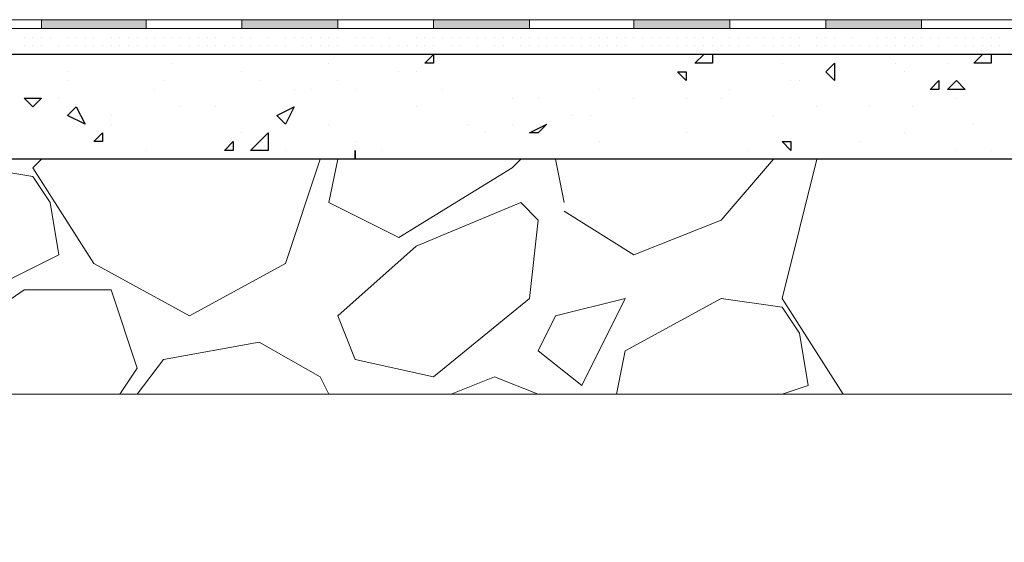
# Model space of a CAD drawing. Header units: metres. Extents: x 5.7 to 89.8, y 4 to 63.5.
# Tile 179 of 256: x 27 to 28, y 49.2 to 49.8. Entities that reach past the tile are written whole.
import ezdxf

# ---------------------------------------------------------------- set-up
doc = ezdxf.new("R2010")
doc.units = ezdxf.units.M
doc.header["$MEASUREMENT"] = 0
for name, color, linetype in [('PDF17_hatch', 7, 'Continuous'), ('PDF17_hatch-borshi', 7, 'Continuous'), ('PDF17_Isogam', 7, 'Continuous'), ('PDF17_kaff', 7, 'Continuous')]:
    doc.layers.add(name, color=color, linetype=linetype)

msp = doc.modelspace()

# ---------------------------------------------------------------- linework, layer by layer
at = {"layer": 'PDF17_hatch', "lineweight": 25}
for points in [[(27.4136, 49.7516), (27.4136, 49.7419), (27.404, 49.7419)], [(27.8566, 49.7419), (27.8566, 49.7227), (27.847, 49.7323)], [(27.6929, 49.7323), (27.6929, 49.7227), (27.6833, 49.7323)], [(27.9722, 49.7227), (27.9722, 49.713), (27.9626, 49.713)], [(27.9915, 49.7227), (28.0011, 49.713), (27.9818, 49.713)], [(26.9802, 49.7034), (26.9706, 49.6938), (26.9609, 49.7034)], [(27.0284, 49.6745), (27.0091, 49.6842), (27.0187, 49.6938)], [(27.2595, 49.6938), (27.2499, 49.6745), (27.2402, 49.6842)], [(27.5388, 49.6745), (27.5292, 49.6649), (27.5195, 49.6649)], [(27.0476, 49.6649), (27.0476, 49.6553), (27.038, 49.6553)], [(27.2306, 49.6456), (27.2114, 49.6456), (27.2306, 49.6649)], [(27.1921, 49.6553), (27.1921, 49.6456), (27.1825, 49.6456)], [(27.8085, 49.6553), (27.8085, 49.6456), (27.7989, 49.6553)], [(27.3269, 49.6456), (27.3269, 49.636)]]:
    msp.add_lwpolyline(points, close=True, dxfattribs=at)
for points in [[(27.5003, 49.7516), (27.5003, 49.7516)], [(27.7218, 49.7516), (27.7218, 49.7419), (27.7025, 49.7419), (27.7122, 49.7516)], [(28.03, 49.7516), (28.03, 49.7419), (28.0107, 49.7419), (28.0204, 49.7516)], [(27.1247, 49.7419), (27.1247, 49.7419)], [(27.298, 49.7419), (27.298, 49.7419)], [(27.7989, 49.7419), (27.7989, 49.7419)], [(27.9241, 49.7419), (27.9241, 49.7419)], [(27.9818, 49.7419), (27.9818, 49.7419)], [(27.0091, 49.7323), (27.0091, 49.7323)], [(27.2017, 49.7323), (27.2017, 49.7323)], [(27.3751, 49.7323), (27.3751, 49.7323)], [(27.3943, 49.7323), (27.3943, 49.7323)], [(27.6929, 49.7323), (27.6929, 49.7323)], [(27.9337, 49.7323), (27.9337, 49.7323)], [(27.0091, 49.7227), (27.0091, 49.7227)], [(27.115, 49.7227), (27.115, 49.7227)], [(27.221, 49.7227), (27.221, 49.7227)], [(27.3077, 49.7227), (27.3077, 49.7227)], [(27.8085, 49.7227), (27.8085, 49.7227)], [(27.8181, 49.7227), (27.8181, 49.7227)], [(27.1054, 49.713), (27.1054, 49.713)], [(27.2595, 49.713), (27.2595, 49.713)], [(27.2788, 49.713), (27.2788, 49.713)], [(27.3269, 49.713), (27.3269, 49.713)], [(27.4232, 49.713), (27.4232, 49.713)], [(27.5966, 49.713), (27.5966, 49.713)], [(27.7411, 49.713), (27.7411, 49.713)], [(26.9995, 49.7034), (26.9995, 49.7034)], [(27.1343, 49.6938), (27.1343, 49.6938)], [(27.1728, 49.6938), (27.1728, 49.6938)], [(27.3943, 49.6938), (27.3943, 49.6938)], [(27.5003, 49.7034), (27.5003, 49.7034)], [(27.5292, 49.7034), (27.5292, 49.7034)], [(27.6351, 49.7034), (27.6351, 49.7034)], [(27.6929, 49.7034), (27.6929, 49.7034)], [(27.6929, 49.7034), (27.6929, 49.7034)], [(27.7314, 49.7034), (27.7314, 49.7034)], [(27.8374, 49.6938), (27.8374, 49.6938)], [(27.8952, 49.6938), (27.8952, 49.6938)], [(27.9433, 49.6938), (27.9433, 49.6938)], [(27.9915, 49.7034), (27.9915, 49.7034)], [(27.0091, 49.6842), (27.0091, 49.6842)], [(27.0573, 49.6842), (27.0573, 49.6842)], [(27.5677, 49.6842), (27.5677, 49.6842)], [(27.587, 49.6842), (27.587, 49.6842)], [(27.7892, 49.6842), (27.7892, 49.6842)], [(27.0573, 49.6745), (27.0573, 49.6745)], [(27.298, 49.6745), (27.298, 49.6745)], [(27.4521, 49.6745), (27.4521, 49.6745)], [(27.5003, 49.6745), (27.5003, 49.6745)], [(28.0107, 49.6745), (28.0107, 49.6745)], [(27.2017, 49.6649), (27.2017, 49.6649)], [(27.4714, 49.6649), (27.4714, 49.6649)], [(27.6929, 49.6649), (27.6929, 49.6649)], [(27.9337, 49.6649), (27.9337, 49.6649)], [(27.3269, 49.6553), (27.3269, 49.6553)], [(27.5966, 49.6553), (27.5966, 49.6553)], [(27.8855, 49.6553), (27.8855, 49.6553)], [(27.0958, 49.6456), (27.0958, 49.6456)], [(27.2499, 49.6456), (27.2499, 49.6456)], [(27.3558, 49.6456), (27.3558, 49.6456)], [(27.7603, 49.6456), (27.7603, 49.6456)], [(27.9915, 49.6456), (27.9915, 49.6456)], [(28.03, 49.6456), (28.03, 49.6456)]]:
    msp.add_lwpolyline(points, dxfattribs=at)
at = {"layer": 'PDF17_hatch-borshi', "lineweight": 18}
for points in [[(26.9609, 49.7901), (26.9609, 49.7901)], [(26.9802, 49.7901), (26.9802, 49.7901)], [(26.9802, 49.7805), (26.9802, 49.7805)], [(26.9802, 49.7805), (26.9802, 49.7805)], [(26.9898, 49.7805), (26.9898, 49.7805)], [(26.9995, 49.7901), (26.9995, 49.7901)], [(26.9995, 49.7805), (26.9995, 49.7805)], [(26.9995, 49.7805), (26.9995, 49.7805)], [(27.0091, 49.7901), (27.0091, 49.7901)], [(27.0091, 49.7901), (27.0091, 49.7901)], [(27.0091, 49.7901), (27.0091, 49.7901)], [(27.0091, 49.7805), (27.0091, 49.7805)], [(27.0187, 49.7901), (27.0187, 49.7901)], [(27.0187, 49.7901), (27.0187, 49.7901)], [(27.0187, 49.7805), (27.0187, 49.7805)], [(27.0284, 49.7901), (27.0284, 49.7901)], [(27.0284, 49.7901), (27.0284, 49.7901)], [(27.038, 49.7805), (27.038, 49.7805)], [(27.0476, 49.7901), (27.0476, 49.7901)], [(27.0476, 49.7901), (27.0476, 49.7901)], [(27.0573, 49.7901), (27.0573, 49.7901)], [(27.0573, 49.7901), (27.0573, 49.7901)], [(27.0669, 49.7901), (27.0669, 49.7901)], [(27.0669, 49.7805), (27.0669, 49.7805)], [(27.0765, 49.7901), (27.0765, 49.7901)], [(27.0765, 49.7901), (27.0765, 49.7901)], [(27.0861, 49.7901), (27.0861, 49.7901)], [(27.0861, 49.7901), (27.0861, 49.7901)], [(27.0861, 49.7805), (27.0861, 49.7805)], [(27.0958, 49.7901), (27.0958, 49.7901)], [(27.0958, 49.7901), (27.0958, 49.7901)], [(27.0958, 49.7901), (27.0958, 49.7901)], [(27.1054, 49.7805), (27.1054, 49.7805)], [(27.115, 49.7901), (27.115, 49.7901)], [(27.115, 49.7901), (27.115, 49.7901)], [(27.115, 49.7901), (27.115, 49.7901)], [(27.115, 49.7901), (27.115, 49.7901)], [(27.1247, 49.7901), (27.1247, 49.7901)], [(27.1247, 49.7901), (27.1247, 49.7901)], [(27.1343, 49.7901), (27.1343, 49.7901)], [(27.1343, 49.7901), (27.1343, 49.7901)], [(27.1343, 49.7805), (27.1343, 49.7805)], [(27.1439, 49.7901), (27.1439, 49.7901)], [(27.1439, 49.7901), (27.1439, 49.7901)], [(27.1439, 49.7901), (27.1439, 49.7901)], [(27.1536, 49.7901), (27.1536, 49.7901)], [(27.1536, 49.7901), (27.1536, 49.7901)], [(27.1536, 49.7805), (27.1536, 49.7805)], [(27.1536, 49.7805), (27.1536, 49.7805)], [(27.1536, 49.7805), (27.1536, 49.7805)], [(27.1632, 49.7901), (27.1632, 49.7901)], [(27.1632, 49.7901), (27.1632, 49.7901)], [(27.1632, 49.7805), (27.1632, 49.7805)], [(27.1728, 49.7901), (27.1728, 49.7901)], [(27.1728, 49.7805), (27.1728, 49.7805)], [(27.1728, 49.7805), (27.1728, 49.7805)], [(27.1825, 49.7901), (27.1825, 49.7901)], [(27.1825, 49.7901), (27.1825, 49.7901)], [(27.1825, 49.7901), (27.1825, 49.7901)], [(27.2017, 49.7901), (27.2017, 49.7901)], [(27.2017, 49.7901), (27.2017, 49.7901)], [(27.2017, 49.7901), (27.2017, 49.7901)], [(27.2017, 49.7805), (27.2017, 49.7805)], [(27.2114, 49.7901), (27.2114, 49.7901)], [(27.221, 49.7901), (27.221, 49.7901)], [(27.221, 49.7901), (27.221, 49.7901)], [(27.221, 49.7805), (27.221, 49.7805)], [(27.221, 49.7805), (27.221, 49.7805)], [(27.2306, 49.7901), (27.2306, 49.7901)], [(27.2306, 49.7901), (27.2306, 49.7901)], [(27.2306, 49.7901), (27.2306, 49.7901)], [(27.2306, 49.7901), (27.2306, 49.7901)], [(27.2402, 49.7901), (27.2402, 49.7901)], [(27.2402, 49.7901), (27.2402, 49.7901)], [(27.2402, 49.7805), (27.2402, 49.7805)], [(27.2499, 49.7901), (27.2499, 49.7901)], [(27.2499, 49.7901), (27.2499, 49.7901)], [(27.2499, 49.7901), (27.2499, 49.7901)], [(27.2499, 49.7805), (27.2499, 49.7805)], [(27.2595, 49.7901), (27.2595, 49.7901)], [(27.2691, 49.7901), (27.2691, 49.7901)], [(27.2691, 49.7901), (27.2691, 49.7901)], [(27.2691, 49.7901), (27.2691, 49.7901)], [(27.2691, 49.7805), (27.2691, 49.7805)], [(27.2788, 49.7901), (27.2788, 49.7901)], [(27.2884, 49.7805), (27.2884, 49.7805)], [(27.298, 49.7901), (27.298, 49.7901)], [(27.3077, 49.7805), (27.3077, 49.7805)], [(27.3173, 49.7901), (27.3173, 49.7901)], [(27.3173, 49.7805), (27.3173, 49.7805)], [(27.3269, 49.7901), (27.3269, 49.7901)], [(27.3269, 49.7805), (27.3269, 49.7805)], [(27.3269, 49.7805), (27.3269, 49.7805)], [(27.3366, 49.7901), (27.3366, 49.7901)], [(27.3366, 49.7901), (27.3366, 49.7901)], [(27.3462, 49.7901), (27.3462, 49.7901)], [(27.3462, 49.7901), (27.3462, 49.7901)], [(27.3462, 49.7805), (27.3462, 49.7805)], [(27.3558, 49.7901), (27.3558, 49.7901)], [(27.3558, 49.7805), (27.3558, 49.7805)], [(27.3654, 49.7901), (27.3654, 49.7901)], [(27.3751, 49.7901), (27.3751, 49.7901)], [(27.3847, 49.7901), (27.3847, 49.7901)], [(27.3943, 49.7901), (27.3943, 49.7901)], [(27.3943, 49.7901), (27.3943, 49.7901)], [(27.3943, 49.7805), (27.3943, 49.7805)], [(27.404, 49.7901), (27.404, 49.7901)], [(27.404, 49.7901), (27.404, 49.7901)], [(27.4136, 49.7901), (27.4136, 49.7901)], [(27.4136, 49.7901), (27.4136, 49.7901)], [(27.4136, 49.7901), (27.4136, 49.7901)], [(27.4232, 49.7805), (27.4232, 49.7805)], [(27.4329, 49.7901), (27.4329, 49.7901)], [(27.4329, 49.7901), (27.4329, 49.7901)], [(27.4329, 49.7901), (27.4329, 49.7901)], [(27.4329, 49.7805), (27.4329, 49.7805)], [(27.4425, 49.7901), (27.4425, 49.7901)], [(27.4425, 49.7901), (27.4425, 49.7901)], [(27.4425, 49.7901), (27.4425, 49.7901)], [(27.4521, 49.7901), (27.4521, 49.7901)], [(27.4521, 49.7901), (27.4521, 49.7901)], [(27.4618, 49.7901), (27.4618, 49.7901)], [(27.4618, 49.7901), (27.4618, 49.7901)], [(27.4618, 49.7805), (27.4618, 49.7805)], [(27.4714, 49.7901), (27.4714, 49.7901)], [(27.4714, 49.7901), (27.4714, 49.7901)], [(27.481, 49.7901), (27.481, 49.7901)], [(27.481, 49.7901), (27.481, 49.7901)], [(27.4907, 49.7901), (27.4907, 49.7901)], [(27.4907, 49.7805), (27.4907, 49.7805)], [(27.5003, 49.7901), (27.5003, 49.7901)], [(27.5003, 49.7901), (27.5003, 49.7901)], [(27.5003, 49.7901), (27.5003, 49.7901)], [(27.5003, 49.7805), (27.5003, 49.7805)], [(27.5003, 49.7805), (27.5003, 49.7805)], [(27.5003, 49.7805), (27.5003, 49.7805)], [(27.5099, 49.7805), (27.5099, 49.7805)], [(27.5195, 49.7901), (27.5195, 49.7901)], [(27.5195, 49.7901), (27.5195, 49.7901)], [(27.5195, 49.7805), (27.5195, 49.7805)], [(27.5292, 49.7901), (27.5292, 49.7901)], [(27.5292, 49.7901), (27.5292, 49.7901)], [(27.5292, 49.7805), (27.5292, 49.7805)], [(27.5388, 49.7901), (27.5388, 49.7901)], [(27.5388, 49.7901), (27.5388, 49.7901)], [(27.5484, 49.7901), (27.5484, 49.7901)], [(27.5484, 49.7901), (27.5484, 49.7901)], [(27.5484, 49.7901), (27.5484, 49.7901)], [(27.5484, 49.7901), (27.5484, 49.7901)], [(27.5484, 49.7805), (27.5484, 49.7805)], [(27.5581, 49.7901), (27.5581, 49.7901)], [(27.5581, 49.7901), (27.5581, 49.7901)], [(27.5677, 49.7901), (27.5677, 49.7901)], [(27.5677, 49.7901), (27.5677, 49.7901)], [(27.5773, 49.7901), (27.5773, 49.7901)], [(27.5773, 49.7805), (27.5773, 49.7805)], [(27.587, 49.7901), (27.587, 49.7901)], [(27.587, 49.7901), (27.587, 49.7901)], [(27.587, 49.7901), (27.587, 49.7901)], [(27.5966, 49.7805), (27.5966, 49.7805)], [(27.6062, 49.7901), (27.6062, 49.7901)], [(27.6062, 49.7901), (27.6062, 49.7901)], [(27.6159, 49.7901), (27.6159, 49.7901)], [(27.6159, 49.7901), (27.6159, 49.7901)], [(27.6159, 49.7805), (27.6159, 49.7805)], [(27.6255, 49.7901), (27.6255, 49.7901)], [(27.6351, 49.7901), (27.6351, 49.7901)], [(27.6448, 49.7805), (27.6448, 49.7805)], [(27.6544, 49.7901), (27.6544, 49.7901)], [(27.6544, 49.7901), (27.6544, 49.7901)], [(27.664, 49.7901), (27.664, 49.7901)], [(27.664, 49.7805), (27.664, 49.7805)], [(27.664, 49.7805), (27.664, 49.7805)], [(27.664, 49.7805), (27.664, 49.7805)], [(27.6736, 49.7901), (27.6736, 49.7901)], [(27.6736, 49.7805), (27.6736, 49.7805)], [(27.6833, 49.7901), (27.6833, 49.7901)], [(27.6833, 49.7805), (27.6833, 49.7805)], [(27.6833, 49.7805), (27.6833, 49.7805)], [(27.6929, 49.7901), (27.6929, 49.7901)], [(27.7025, 49.7901), (27.7025, 49.7901)], [(27.7122, 49.7901), (27.7122, 49.7901)], [(27.7122, 49.7805), (27.7122, 49.7805)], [(27.7218, 49.7901), (27.7218, 49.7901)], [(27.7314, 49.7901), (27.7314, 49.7901)], [(27.7314, 49.7901), (27.7314, 49.7901)], [(27.7314, 49.7805), (27.7314, 49.7805)], [(27.7314, 49.7805), (27.7314, 49.7805)], [(27.7411, 49.7901), (27.7411, 49.7901)], [(27.7507, 49.7901), (27.7507, 49.7901)], [(27.7507, 49.7901), (27.7507, 49.7901)], [(27.7507, 49.7805), (27.7507, 49.7805)], [(27.7603, 49.7901), (27.7603, 49.7901)], [(27.7603, 49.7901), (27.7603, 49.7901)], [(27.7603, 49.7901), (27.7603, 49.7901)], [(27.77, 49.7901), (27.77, 49.7901)], [(27.77, 49.7901), (27.77, 49.7901)], [(27.77, 49.7805), (27.77, 49.7805)], [(27.7796, 49.7901), (27.7796, 49.7901)], [(27.7796, 49.7901), (27.7796, 49.7901)], [(27.7796, 49.7805), (27.7796, 49.7805)], [(27.7892, 49.7901), (27.7892, 49.7901)], [(27.7892, 49.7901), (27.7892, 49.7901)], [(27.7989, 49.7901), (27.7989, 49.7901)], [(27.7989, 49.7901), (27.7989, 49.7901)], [(27.7989, 49.7805), (27.7989, 49.7805)], [(27.7989, 49.7805), (27.7989, 49.7805)], [(27.8085, 49.7901), (27.8085, 49.7901)], [(27.8181, 49.7901), (27.8181, 49.7901)], [(27.8181, 49.7901), (27.8181, 49.7901)], [(27.8181, 49.7805), (27.8181, 49.7805)], [(27.8277, 49.7901), (27.8277, 49.7901)], [(27.8277, 49.7805), (27.8277, 49.7805)], [(27.8374, 49.7901), (27.8374, 49.7901)], [(27.8374, 49.7901), (27.8374, 49.7901)], [(27.8374, 49.7805), (27.8374, 49.7805)], [(27.8374, 49.7805), (27.8374, 49.7805)], [(27.847, 49.7901), (27.847, 49.7901)], [(27.847, 49.7901), (27.847, 49.7901)], [(27.8566, 49.7901), (27.8566, 49.7901)], [(27.8566, 49.7901), (27.8566, 49.7901)], [(27.8566, 49.7805), (27.8566, 49.7805)], [(27.8663, 49.7901), (27.8663, 49.7901)], [(27.8663, 49.7901), (27.8663, 49.7901)], [(27.8663, 49.7901), (27.8663, 49.7901)], [(27.8663, 49.7901), (27.8663, 49.7901)], [(27.8663, 49.7805), (27.8663, 49.7805)], [(27.8759, 49.7901), (27.8759, 49.7901)], [(27.8759, 49.7901), (27.8759, 49.7901)], [(27.8855, 49.7901), (27.8855, 49.7901)], [(27.8952, 49.7901), (27.8952, 49.7901)], [(27.9048, 49.7901), (27.9048, 49.7901)], [(27.9048, 49.7805), (27.9048, 49.7805)], [(27.9144, 49.7901), (27.9144, 49.7901)], [(27.9241, 49.7901), (27.9241, 49.7901)], [(27.9337, 49.7901), (27.9337, 49.7901)], [(27.9337, 49.7901), (27.9337, 49.7901)], [(27.9433, 49.7901), (27.9433, 49.7901)], [(27.9433, 49.7805), (27.9433, 49.7805)], [(27.9626, 49.7901), (27.9626, 49.7901)], [(27.9722, 49.7901), (27.9722, 49.7901)], [(27.9722, 49.7805), (27.9722, 49.7805)], [(27.9818, 49.7901), (27.9818, 49.7901)], [(28.0011, 49.7805), (28.0011, 49.7805)], [(28.0107, 49.7901), (28.0107, 49.7901)], [(28.0107, 49.7805), (28.0107, 49.7805)], [(28.0107, 49.7805), (28.0107, 49.7805)], [(28.0204, 49.7805), (28.0204, 49.7805)], [(28.0396, 49.7805), (28.0396, 49.7805)], [(26.9609, 49.7708), (26.9609, 49.7708)], [(26.9609, 49.7708), (26.9609, 49.7708)], [(26.9609, 49.7708), (26.9609, 49.7708)], [(26.9609, 49.7708), (26.9609, 49.7708)], [(26.9706, 49.7708), (26.9706, 49.7708)], [(26.9706, 49.7708), (26.9706, 49.7708)], [(26.9802, 49.7708), (26.9802, 49.7708)], [(26.9898, 49.7708), (26.9898, 49.7708)], [(26.9898, 49.7708), (26.9898, 49.7708)], [(27.0091, 49.7708), (27.0091, 49.7708)], [(27.0187, 49.7708), (27.0187, 49.7708)], [(27.0187, 49.7708), (27.0187, 49.7708)], [(27.0284, 49.7708), (27.0284, 49.7708)], [(27.0284, 49.7708), (27.0284, 49.7708)], [(27.038, 49.7708), (27.038, 49.7708)], [(27.0573, 49.7708), (27.0573, 49.7708)], [(27.0573, 49.7708), (27.0573, 49.7708)], [(27.0669, 49.7708), (27.0669, 49.7708)], [(27.0669, 49.7708), (27.0669, 49.7708)], [(27.0765, 49.7708), (27.0765, 49.7708)], [(27.0765, 49.7708), (27.0765, 49.7708)], [(27.0861, 49.7708), (27.0861, 49.7708)], [(27.0861, 49.7708), (27.0861, 49.7708)], [(27.0958, 49.7708), (27.0958, 49.7708)], [(27.0958, 49.7708), (27.0958, 49.7708)], [(27.0958, 49.7708), (27.0958, 49.7708)], [(27.0958, 49.7708), (27.0958, 49.7708)], [(27.1054, 49.7708), (27.1054, 49.7708)], [(27.115, 49.7708), (27.115, 49.7708)], [(27.1247, 49.7708), (27.1247, 49.7708)], [(27.1247, 49.7708), (27.1247, 49.7708)], [(27.1247, 49.7708), (27.1247, 49.7708)], [(27.1247, 49.7708), (27.1247, 49.7708)], [(27.1343, 49.7708), (27.1343, 49.7708)], [(27.1439, 49.7708), (27.1439, 49.7708)], [(27.1536, 49.7708), (27.1536, 49.7708)], [(27.1536, 49.7708), (27.1536, 49.7708)], [(27.1632, 49.7708), (27.1632, 49.7708)], [(27.1728, 49.7708), (27.1728, 49.7708)], [(27.1921, 49.7708), (27.1921, 49.7708)], [(27.1921, 49.7708), (27.1921, 49.7708)], [(27.2017, 49.7708), (27.2017, 49.7708)], [(27.2114, 49.7708), (27.2114, 49.7708)], [(27.2306, 49.7708), (27.2306, 49.7708)], [(27.2306, 49.7708), (27.2306, 49.7708)], [(27.2306, 49.7708), (27.2306, 49.7708)], [(27.2499, 49.7708), (27.2499, 49.7708)], [(27.2595, 49.7708), (27.2595, 49.7708)], [(27.2595, 49.7708), (27.2595, 49.7708)], [(27.2595, 49.7708), (27.2595, 49.7708)], [(27.2595, 49.7708), (27.2595, 49.7708)], [(27.2691, 49.7708), (27.2691, 49.7708)], [(27.2788, 49.7708), (27.2788, 49.7708)], [(27.2788, 49.7708), (27.2788, 49.7708)], [(27.2884, 49.7708), (27.2884, 49.7708)], [(27.2884, 49.7708), (27.2884, 49.7708)], [(27.298, 49.7708), (27.298, 49.7708)], [(27.298, 49.7708), (27.298, 49.7708)], [(27.298, 49.7708), (27.298, 49.7708)], [(27.3077, 49.7708), (27.3077, 49.7708)], [(27.3077, 49.7708), (27.3077, 49.7708)], [(27.3269, 49.7708), (27.3269, 49.7708)], [(27.3269, 49.7708), (27.3269, 49.7708)], [(27.3366, 49.7708), (27.3366, 49.7708)], [(27.3366, 49.7708), (27.3366, 49.7708)], [(27.3462, 49.7708), (27.3462, 49.7708)], [(27.3654, 49.7708), (27.3654, 49.7708)], [(27.3654, 49.7708), (27.3654, 49.7708)], [(27.3654, 49.7708), (27.3654, 49.7708)], [(27.3943, 49.7708), (27.3943, 49.7708)], [(27.3943, 49.7708), (27.3943, 49.7708)], [(27.404, 49.7708), (27.404, 49.7708)], [(27.4136, 49.7708), (27.4136, 49.7708)], [(27.4136, 49.7708), (27.4136, 49.7708)], [(27.4232, 49.7708), (27.4232, 49.7708)], [(27.4232, 49.7708), (27.4232, 49.7708)], [(27.4329, 49.7708), (27.4329, 49.7708)], [(27.4329, 49.7708), (27.4329, 49.7708)], [(27.4329, 49.7708), (27.4329, 49.7708)], [(27.4425, 49.7708), (27.4425, 49.7708)], [(27.4425, 49.7708), (27.4425, 49.7708)], [(27.4521, 49.7708), (27.4521, 49.7708)], [(27.4521, 49.7708), (27.4521, 49.7708)], [(27.4618, 49.7708), (27.4618, 49.7708)], [(27.4618, 49.7708), (27.4618, 49.7708)], [(27.4714, 49.7708), (27.4714, 49.7708)], [(27.4714, 49.7708), (27.4714, 49.7708)], [(27.4714, 49.7708), (27.4714, 49.7708)], [(27.4714, 49.7708), (27.4714, 49.7708)], [(27.481, 49.7708), (27.481, 49.7708)], [(27.481, 49.7708), (27.481, 49.7708)], [(27.4907, 49.7708), (27.4907, 49.7708)], [(27.5003, 49.7708), (27.5003, 49.7708)], [(27.5003, 49.7708), (27.5003, 49.7708)], [(27.5099, 49.7708), (27.5099, 49.7708)], [(27.5195, 49.7708), (27.5195, 49.7708)], [(27.5292, 49.7708), (27.5292, 49.7708)], [(27.5292, 49.7708), (27.5292, 49.7708)], [(27.5388, 49.7708), (27.5388, 49.7708)], [(27.5388, 49.7708), (27.5388, 49.7708)], [(27.5484, 49.7708), (27.5484, 49.7708)], [(27.5581, 49.7708), (27.5581, 49.7708)], [(27.5677, 49.7708), (27.5677, 49.7708)], [(27.5773, 49.7708), (27.5773, 49.7708)], [(27.5773, 49.7708), (27.5773, 49.7708)], [(27.5773, 49.7708), (27.5773, 49.7708)], [(27.587, 49.7708), (27.587, 49.7708)], [(27.587, 49.7708), (27.587, 49.7708)], [(27.5966, 49.7708), (27.5966, 49.7708)], [(27.5966, 49.7708), (27.5966, 49.7708)], [(27.6062, 49.7708), (27.6062, 49.7708)], [(27.6062, 49.7708), (27.6062, 49.7708)], [(27.6062, 49.7708), (27.6062, 49.7708)], [(27.6062, 49.7708), (27.6062, 49.7708)], [(27.6159, 49.7708), (27.6159, 49.7708)], [(27.6255, 49.7708), (27.6255, 49.7708)], [(27.6255, 49.7708), (27.6255, 49.7708)], [(27.6351, 49.7708), (27.6351, 49.7708)], [(27.6351, 49.7708), (27.6351, 49.7708)], [(27.6351, 49.7708), (27.6351, 49.7708)], [(27.6448, 49.7708), (27.6448, 49.7708)], [(27.6544, 49.7708), (27.6544, 49.7708)], [(27.664, 49.7708), (27.664, 49.7708)], [(27.6736, 49.7708), (27.6736, 49.7708)], [(27.6736, 49.7708), (27.6736, 49.7708)], [(27.6833, 49.7708), (27.6833, 49.7708)], [(27.6929, 49.7708), (27.6929, 49.7708)], [(27.7025, 49.7708), (27.7025, 49.7708)], [(27.7122, 49.7708), (27.7122, 49.7708)], [(27.7218, 49.7708), (27.7218, 49.7708)], [(27.7411, 49.7708), (27.7411, 49.7708)], [(27.7411, 49.7708), (27.7411, 49.7708)], [(27.7411, 49.7708), (27.7411, 49.7708)], [(27.7507, 49.7708), (27.7507, 49.7708)], [(27.7603, 49.7708), (27.7603, 49.7708)], [(27.7603, 49.7708), (27.7603, 49.7708)], [(27.77, 49.7708), (27.77, 49.7708)], [(27.77, 49.7708), (27.77, 49.7708)], [(27.77, 49.7708), (27.77, 49.7708)], [(27.7796, 49.7708), (27.7796, 49.7708)], [(27.7796, 49.7708), (27.7796, 49.7708)], [(27.7892, 49.7708), (27.7892, 49.7708)], [(27.7892, 49.7708), (27.7892, 49.7708)], [(27.7892, 49.7708), (27.7892, 49.7708)], [(27.7989, 49.7708), (27.7989, 49.7708)], [(27.8085, 49.7708), (27.8085, 49.7708)], [(27.8085, 49.7708), (27.8085, 49.7708)], [(27.8085, 49.7708), (27.8085, 49.7708)], [(27.8181, 49.7708), (27.8181, 49.7708)], [(27.8181, 49.7708), (27.8181, 49.7708)], [(27.8374, 49.7708), (27.8374, 49.7708)], [(27.847, 49.7708), (27.847, 49.7708)], [(27.847, 49.7708), (27.847, 49.7708)], [(27.8566, 49.7708), (27.8566, 49.7708)], [(27.8759, 49.7708), (27.8759, 49.7708)], [(27.8759, 49.7708), (27.8759, 49.7708)], [(27.8759, 49.7708), (27.8759, 49.7708)], [(27.9048, 49.7708), (27.9048, 49.7708)], [(27.9048, 49.7708), (27.9048, 49.7708)], [(27.9144, 49.7708), (27.9144, 49.7708)], [(27.9144, 49.7708), (27.9144, 49.7708)], [(27.9241, 49.7708), (27.9241, 49.7708)], [(27.9241, 49.7708), (27.9241, 49.7708)], [(27.9337, 49.7708), (27.9337, 49.7708)], [(27.9433, 49.7708), (27.9433, 49.7708)], [(27.9433, 49.7708), (27.9433, 49.7708)], [(27.9433, 49.7708), (27.9433, 49.7708)], [(27.953, 49.7708), (27.953, 49.7708)], [(27.953, 49.7708), (27.953, 49.7708)], [(27.9626, 49.7708), (27.9626, 49.7708)], [(27.9722, 49.7708), (27.9722, 49.7708)], [(27.9722, 49.7708), (27.9722, 49.7708)], [(27.9818, 49.7708), (27.9818, 49.7708)], [(27.9818, 49.7708), (27.9818, 49.7708)], [(27.9818, 49.7708), (27.9818, 49.7708)], [(27.9818, 49.7708), (27.9818, 49.7708)], [(27.9915, 49.7708), (27.9915, 49.7708)], [(27.9915, 49.7708), (27.9915, 49.7708)], [(28.0011, 49.7708), (28.0011, 49.7708)], [(28.0107, 49.7708), (28.0107, 49.7708)], [(28.0107, 49.7708), (28.0107, 49.7708)], [(28.0107, 49.7708), (28.0107, 49.7708)], [(28.0204, 49.7708), (28.0204, 49.7708)], [(28.0204, 49.7708), (28.0204, 49.7708)], [(28.03, 49.7708), (28.03, 49.7708)], [(28.0396, 49.7708), (28.0396, 49.7708)], [(26.9609, 49.7612), (26.9609, 49.7612)], [(26.9706, 49.7612), (26.9706, 49.7612)], [(26.9706, 49.7612), (26.9706, 49.7612)], [(26.9802, 49.7612), (26.9802, 49.7612)], [(26.9995, 49.7612), (26.9995, 49.7612)], [(26.9995, 49.7612), (26.9995, 49.7612)], [(26.9995, 49.7612), (26.9995, 49.7612)], [(27.0091, 49.7612), (27.0091, 49.7612)], [(27.0091, 49.7612), (27.0091, 49.7612)], [(27.0187, 49.7612), (27.0187, 49.7612)], [(27.0187, 49.7612), (27.0187, 49.7612)], [(27.0284, 49.7612), (27.0284, 49.7612)], [(27.038, 49.7612), (27.038, 49.7612)], [(27.038, 49.7612), (27.038, 49.7612)], [(27.038, 49.7612), (27.038, 49.7612)], [(27.038, 49.7612), (27.038, 49.7612)], [(27.0476, 49.7612), (27.0476, 49.7612)], [(27.0573, 49.7612), (27.0573, 49.7612)], [(27.0573, 49.7612), (27.0573, 49.7612)], [(27.0669, 49.7612), (27.0669, 49.7612)], [(27.0669, 49.7612), (27.0669, 49.7612)], [(27.0669, 49.7612), (27.0669, 49.7612)], [(27.0669, 49.7612), (27.0669, 49.7612)], [(27.0765, 49.7612), (27.0765, 49.7612)], [(27.0861, 49.7612), (27.0861, 49.7612)], [(27.0861, 49.7612), (27.0861, 49.7612)], [(27.0958, 49.7612), (27.0958, 49.7612)], [(27.1054, 49.7612), (27.1054, 49.7612)], [(27.1054, 49.7612), (27.1054, 49.7612)], [(27.115, 49.7612), (27.115, 49.7612)], [(27.1343, 49.7612), (27.1343, 49.7612)], [(27.1343, 49.7612), (27.1343, 49.7612)], [(27.1439, 49.7612), (27.1439, 49.7612)], [(27.1439, 49.7612), (27.1439, 49.7612)], [(27.1536, 49.7612), (27.1536, 49.7612)], [(27.1632, 49.7612), (27.1632, 49.7612)], [(27.1632, 49.7612), (27.1632, 49.7612)], [(27.1728, 49.7612), (27.1728, 49.7612)], [(27.1728, 49.7612), (27.1728, 49.7612)], [(27.1728, 49.7612), (27.1728, 49.7612)], [(27.1728, 49.7612), (27.1728, 49.7612)], [(27.1825, 49.7612), (27.1825, 49.7612)], [(27.1921, 49.7612), (27.1921, 49.7612)], [(27.1921, 49.7612), (27.1921, 49.7612)], [(27.2017, 49.7612), (27.2017, 49.7612)], [(27.2017, 49.7612), (27.2017, 49.7612)], [(27.2017, 49.7612), (27.2017, 49.7612)], [(27.2017, 49.7612), (27.2017, 49.7612)], [(27.2114, 49.7612), (27.2114, 49.7612)], [(27.2114, 49.7612), (27.2114, 49.7612)], [(27.221, 49.7612), (27.221, 49.7612)], [(27.221, 49.7612), (27.221, 49.7612)], [(27.2306, 49.7612), (27.2306, 49.7612)], [(27.2402, 49.7612), (27.2402, 49.7612)], [(27.2402, 49.7612), (27.2402, 49.7612)], [(27.2402, 49.7612), (27.2402, 49.7612)], [(27.2499, 49.7612), (27.2499, 49.7612)], [(27.2691, 49.7612), (27.2691, 49.7612)], [(27.2691, 49.7612), (27.2691, 49.7612)], [(27.2788, 49.7612), (27.2788, 49.7612)], [(27.2884, 49.7612), (27.2884, 49.7612)], [(27.298, 49.7612), (27.298, 49.7612)], [(27.3077, 49.7612), (27.3077, 49.7612)], [(27.3077, 49.7612), (27.3077, 49.7612)], [(27.3077, 49.7612), (27.3077, 49.7612)], [(27.3269, 49.7612), (27.3269, 49.7612)], [(27.3366, 49.7612), (27.3366, 49.7612)], [(27.3366, 49.7612), (27.3366, 49.7612)], [(27.3366, 49.7612), (27.3366, 49.7612)], [(27.3462, 49.7612), (27.3462, 49.7612)], [(27.3558, 49.7612), (27.3558, 49.7612)], [(27.3558, 49.7612), (27.3558, 49.7612)], [(27.3558, 49.7612), (27.3558, 49.7612)], [(27.3654, 49.7612), (27.3654, 49.7612)], [(27.3654, 49.7612), (27.3654, 49.7612)], [(27.3751, 49.7612), (27.3751, 49.7612)], [(27.3751, 49.7612), (27.3751, 49.7612)], [(27.3847, 49.7612), (27.3847, 49.7612)], [(27.3847, 49.7612), (27.3847, 49.7612)], [(27.3847, 49.7612), (27.3847, 49.7612)], [(27.3943, 49.7612), (27.3943, 49.7612)], [(27.3943, 49.7612), (27.3943, 49.7612)], [(27.404, 49.7612), (27.404, 49.7612)], [(27.404, 49.7612), (27.404, 49.7612)], [(27.404, 49.7612), (27.404, 49.7612)], [(27.4136, 49.7612), (27.4136, 49.7612)], [(27.4136, 49.7612), (27.4136, 49.7612)], [(27.4136, 49.7612), (27.4136, 49.7612)], [(27.4329, 49.7612), (27.4329, 49.7612)], [(27.4329, 49.7612), (27.4329, 49.7612)], [(27.4425, 49.7612), (27.4425, 49.7612)], [(27.4425, 49.7612), (27.4425, 49.7612)], [(27.4618, 49.7612), (27.4618, 49.7612)], [(27.4618, 49.7612), (27.4618, 49.7612)], [(27.481, 49.7612), (27.481, 49.7612)], [(27.481, 49.7612), (27.481, 49.7612)], [(27.4907, 49.7612), (27.4907, 49.7612)], [(27.5099, 49.7612), (27.5099, 49.7612)], [(27.5099, 49.7612), (27.5099, 49.7612)], [(27.5099, 49.7612), (27.5099, 49.7612)], [(27.5195, 49.7612), (27.5195, 49.7612)], [(27.5195, 49.7612), (27.5195, 49.7612)], [(27.5195, 49.7612), (27.5195, 49.7612)], [(27.5292, 49.7612), (27.5292, 49.7612)], [(27.5292, 49.7612), (27.5292, 49.7612)], [(27.5388, 49.7612), (27.5388, 49.7612)], [(27.5484, 49.7612), (27.5484, 49.7612)], [(27.5484, 49.7612), (27.5484, 49.7612)], [(27.5484, 49.7612), (27.5484, 49.7612)], [(27.5484, 49.7612), (27.5484, 49.7612)], [(27.5581, 49.7612), (27.5581, 49.7612)], [(27.5677, 49.7612), (27.5677, 49.7612)], [(27.5677, 49.7612), (27.5677, 49.7612)], [(27.5773, 49.7612), (27.5773, 49.7612)], [(27.5773, 49.7612), (27.5773, 49.7612)], [(27.587, 49.7612), (27.587, 49.7612)], [(27.5966, 49.7612), (27.5966, 49.7612)], [(27.5966, 49.7612), (27.5966, 49.7612)], [(27.6062, 49.7612), (27.6062, 49.7612)], [(27.6159, 49.7612), (27.6159, 49.7612)], [(27.6159, 49.7612), (27.6159, 49.7612)], [(27.6255, 49.7612), (27.6255, 49.7612)], [(27.6448, 49.7612), (27.6448, 49.7612)], [(27.6448, 49.7612), (27.6448, 49.7612)], [(27.6544, 49.7612), (27.6544, 49.7612)], [(27.6544, 49.7612), (27.6544, 49.7612)], [(27.664, 49.7612), (27.664, 49.7612)], [(27.6736, 49.7612), (27.6736, 49.7612)], [(27.6833, 49.7612), (27.6833, 49.7612)], [(27.6833, 49.7612), (27.6833, 49.7612)], [(27.6833, 49.7612), (27.6833, 49.7612)], [(27.6833, 49.7612), (27.6833, 49.7612)], [(27.6929, 49.7612), (27.6929, 49.7612)], [(27.7025, 49.7612), (27.7025, 49.7612)], [(27.7025, 49.7612), (27.7025, 49.7612)], [(27.7122, 49.7612), (27.7122, 49.7612)], [(27.7122, 49.7612), (27.7122, 49.7612)], [(27.7122, 49.7612), (27.7122, 49.7612)], [(27.7218, 49.7612), (27.7218, 49.7612)], [(27.7218, 49.7612), (27.7218, 49.7612)], [(27.7314, 49.7612), (27.7314, 49.7612)], [(27.7314, 49.7612), (27.7314, 49.7612)], [(27.7411, 49.7612), (27.7411, 49.7612)], [(27.7507, 49.7612), (27.7507, 49.7612)], [(27.7507, 49.7612), (27.7507, 49.7612)], [(27.7603, 49.7612), (27.7603, 49.7612)], [(27.7796, 49.7612), (27.7796, 49.7612)], [(27.7796, 49.7612), (27.7796, 49.7612)], [(27.7796, 49.7612), (27.7796, 49.7612)], [(27.7892, 49.7612), (27.7892, 49.7612)], [(27.7989, 49.7612), (27.7989, 49.7612)], [(27.8085, 49.7612), (27.8085, 49.7612)], [(27.8181, 49.7612), (27.8181, 49.7612)], [(27.8181, 49.7612), (27.8181, 49.7612)], [(27.8181, 49.7612), (27.8181, 49.7612)], [(27.8374, 49.7612), (27.8374, 49.7612)], [(27.847, 49.7612), (27.847, 49.7612)], [(27.847, 49.7612), (27.847, 49.7612)], [(27.8566, 49.7612), (27.8566, 49.7612)], [(27.8566, 49.7612), (27.8566, 49.7612)], [(27.8663, 49.7612), (27.8663, 49.7612)], [(27.8663, 49.7612), (27.8663, 49.7612)], [(27.8663, 49.7612), (27.8663, 49.7612)], [(27.8759, 49.7612), (27.8759, 49.7612)], [(27.8759, 49.7612), (27.8759, 49.7612)], [(27.8855, 49.7612), (27.8855, 49.7612)], [(27.8855, 49.7612), (27.8855, 49.7612)], [(27.8855, 49.7612), (27.8855, 49.7612)], [(27.8952, 49.7612), (27.8952, 49.7612)], [(27.8952, 49.7612), (27.8952, 49.7612)], [(27.9048, 49.7612), (27.9048, 49.7612)], [(27.9048, 49.7612), (27.9048, 49.7612)], [(27.9144, 49.7612), (27.9144, 49.7612)], [(27.9144, 49.7612), (27.9144, 49.7612)], [(27.9144, 49.7612), (27.9144, 49.7612)], [(27.9241, 49.7612), (27.9241, 49.7612)], [(27.9241, 49.7612), (27.9241, 49.7612)], [(27.9241, 49.7612), (27.9241, 49.7612)], [(27.9337, 49.7612), (27.9337, 49.7612)], [(27.9433, 49.7612), (27.9433, 49.7612)], [(27.9433, 49.7612), (27.9433, 49.7612)], [(27.953, 49.7612), (27.953, 49.7612)], [(27.953, 49.7612), (27.953, 49.7612)], [(27.953, 49.7612), (27.953, 49.7612)], [(27.9722, 49.7612), (27.9722, 49.7612)], [(27.9722, 49.7612), (27.9722, 49.7612)], [(27.9915, 49.7612), (27.9915, 49.7612)], [(27.9915, 49.7612), (27.9915, 49.7612)], [(28.0011, 49.7612), (28.0011, 49.7612)], [(28.0107, 49.7612), (28.0107, 49.7612)], [(28.0204, 49.7612), (28.0204, 49.7612)], [(28.0204, 49.7612), (28.0204, 49.7612)], [(28.03, 49.7612), (28.03, 49.7612)], [(28.03, 49.7612), (28.03, 49.7612)], [(28.03, 49.7612), (28.03, 49.7612)], [(28.0396, 49.7612), (28.0396, 49.7612)], [(28.0396, 49.7612), (28.0396, 49.7612)], [(26.9609, 49.7516), (26.9609, 49.7516)], [(26.9609, 49.7516), (26.9609, 49.7516)], [(26.9706, 49.7516), (26.9706, 49.7516)], [(26.9706, 49.7516), (26.9706, 49.7516)], [(26.9802, 49.7516), (26.9802, 49.7516)], [(26.9898, 49.7516), (26.9898, 49.7516)], [(26.9898, 49.7516), (26.9898, 49.7516)], [(26.9995, 49.7516), (26.9995, 49.7516)], [(27.0091, 49.7516), (27.0091, 49.7516)], [(27.0091, 49.7516), (27.0091, 49.7516)], [(27.0187, 49.7516), (27.0187, 49.7516)], [(27.0284, 49.7516), (27.0284, 49.7516)], [(27.0476, 49.7516), (27.0476, 49.7516)], [(27.0476, 49.7516), (27.0476, 49.7516)], [(27.0573, 49.7516), (27.0573, 49.7516)], [(27.0765, 49.7516), (27.0765, 49.7516)], [(27.0765, 49.7516), (27.0765, 49.7516)], [(27.0765, 49.7516), (27.0765, 49.7516)], [(27.0958, 49.7516), (27.0958, 49.7516)], [(27.1054, 49.7516), (27.1054, 49.7516)], [(27.115, 49.7516), (27.115, 49.7516)], [(27.115, 49.7516), (27.115, 49.7516)], [(27.1247, 49.7516), (27.1247, 49.7516)], [(27.1247, 49.7516), (27.1247, 49.7516)], [(27.1343, 49.7516), (27.1343, 49.7516)], [(27.1343, 49.7516), (27.1343, 49.7516)], [(27.1439, 49.7516), (27.1439, 49.7516)], [(27.1439, 49.7516), (27.1439, 49.7516)], [(27.1536, 49.7516), (27.1536, 49.7516)], [(27.1536, 49.7516), (27.1536, 49.7516)], [(27.1536, 49.7516), (27.1536, 49.7516)], [(27.1632, 49.7516), (27.1632, 49.7516)], [(27.1632, 49.7516), (27.1632, 49.7516)], [(27.1825, 49.7516), (27.1825, 49.7516)], [(27.1825, 49.7516), (27.1825, 49.7516)], [(27.1921, 49.7516), (27.1921, 49.7516)], [(27.2114, 49.7516), (27.2114, 49.7516)], [(27.2114, 49.7516), (27.2114, 49.7516)], [(27.2114, 49.7516), (27.2114, 49.7516)], [(27.221, 49.7516), (27.221, 49.7516)], [(27.2306, 49.7516), (27.2306, 49.7516)], [(27.2402, 49.7516), (27.2402, 49.7516)], [(27.2499, 49.7516), (27.2499, 49.7516)], [(27.2595, 49.7516), (27.2595, 49.7516)], [(27.2595, 49.7516), (27.2595, 49.7516)], [(27.2788, 49.7516), (27.2788, 49.7516)], [(27.2788, 49.7516), (27.2788, 49.7516)], [(27.2788, 49.7516), (27.2788, 49.7516)], [(27.2884, 49.7516), (27.2884, 49.7516)], [(27.2884, 49.7516), (27.2884, 49.7516)], [(27.298, 49.7516), (27.298, 49.7516)], [(27.3077, 49.7516), (27.3077, 49.7516)], [(27.3173, 49.7516), (27.3173, 49.7516)], [(27.3173, 49.7516), (27.3173, 49.7516)], [(27.3173, 49.7516), (27.3173, 49.7516)], [(27.3269, 49.7516), (27.3269, 49.7516)], [(27.3269, 49.7516), (27.3269, 49.7516)], [(27.3366, 49.7516), (27.3366, 49.7516)], [(27.3462, 49.7516), (27.3462, 49.7516)], [(27.3462, 49.7516), (27.3462, 49.7516)], [(27.3462, 49.7516), (27.3462, 49.7516)], [(27.3558, 49.7516), (27.3558, 49.7516)], [(27.3751, 49.7516), (27.3751, 49.7516)], [(27.3847, 49.7516), (27.3847, 49.7516)], [(27.3847, 49.7516), (27.3847, 49.7516)], [(27.3943, 49.7516), (27.3943, 49.7516)], [(27.404, 49.7516), (27.404, 49.7516)], [(27.4232, 49.7516), (27.4232, 49.7516)], [(27.4232, 49.7516), (27.4232, 49.7516)], [(27.4232, 49.7516), (27.4232, 49.7516)], [(27.4521, 49.7516), (27.4521, 49.7516)], [(27.4521, 49.7516), (27.4521, 49.7516)], [(27.4521, 49.7516), (27.4521, 49.7516)], [(27.4521, 49.7516), (27.4521, 49.7516)], [(27.4618, 49.7516), (27.4618, 49.7516)], [(27.4714, 49.7516), (27.4714, 49.7516)], [(27.4714, 49.7516), (27.4714, 49.7516)], [(27.481, 49.7516), (27.481, 49.7516)], [(27.481, 49.7516), (27.481, 49.7516)], [(27.4907, 49.7516), (27.4907, 49.7516)], [(27.4907, 49.7516), (27.4907, 49.7516)], [(27.5003, 49.7516), (27.5003, 49.7516)], [(27.5099, 49.7516), (27.5099, 49.7516)], [(27.5195, 49.7516), (27.5195, 49.7516)], [(27.5195, 49.7516), (27.5195, 49.7516)], [(27.5292, 49.7516), (27.5292, 49.7516)], [(27.5388, 49.7516), (27.5388, 49.7516)], [(27.5581, 49.7516), (27.5581, 49.7516)], [(27.5581, 49.7516), (27.5581, 49.7516)], [(27.5581, 49.7516), (27.5581, 49.7516)], [(27.587, 49.7516), (27.587, 49.7516)], [(27.587, 49.7516), (27.587, 49.7516)], [(27.5966, 49.7516), (27.5966, 49.7516)], [(27.6062, 49.7516), (27.6062, 49.7516)], [(27.6159, 49.7516), (27.6159, 49.7516)], [(27.6255, 49.7516), (27.6255, 49.7516)], [(27.6255, 49.7516), (27.6255, 49.7516)], [(27.6255, 49.7516), (27.6255, 49.7516)], [(27.6351, 49.7516), (27.6351, 49.7516)], [(27.6351, 49.7516), (27.6351, 49.7516)], [(27.6448, 49.7516), (27.6448, 49.7516)], [(27.6544, 49.7516), (27.6544, 49.7516)], [(27.6544, 49.7516), (27.6544, 49.7516)], [(27.664, 49.7516), (27.664, 49.7516)], [(27.664, 49.7516), (27.664, 49.7516)], [(27.664, 49.7516), (27.664, 49.7516)], [(27.6736, 49.7516), (27.6736, 49.7516)], [(27.6736, 49.7516), (27.6736, 49.7516)], [(27.6929, 49.7516), (27.6929, 49.7516)], [(27.6929, 49.7516), (27.6929, 49.7516)], [(27.6929, 49.7516), (27.6929, 49.7516)], [(27.7218, 49.7516), (27.7218, 49.7516)], [(27.7218, 49.7516), (27.7218, 49.7516)], [(27.7218, 49.7516), (27.7218, 49.7516)], [(27.7314, 49.7516), (27.7314, 49.7516)], [(27.7411, 49.7516), (27.7411, 49.7516)], [(27.7507, 49.7516), (27.7507, 49.7516)], [(27.7603, 49.7516), (27.7603, 49.7516)], [(27.77, 49.7516), (27.77, 49.7516)], [(27.77, 49.7516), (27.77, 49.7516)], [(27.77, 49.7516), (27.77, 49.7516)], [(27.7892, 49.7516), (27.7892, 49.7516)], [(27.7892, 49.7516), (27.7892, 49.7516)], [(27.7892, 49.7516), (27.7892, 49.7516)], [(27.7989, 49.7516), (27.7989, 49.7516)], [(27.7989, 49.7516), (27.7989, 49.7516)], [(27.8085, 49.7516), (27.8085, 49.7516)], [(27.8181, 49.7516), (27.8181, 49.7516)], [(27.8277, 49.7516), (27.8277, 49.7516)], [(27.8277, 49.7516), (27.8277, 49.7516)], [(27.8277, 49.7516), (27.8277, 49.7516)], [(27.8374, 49.7516), (27.8374, 49.7516)], [(27.8374, 49.7516), (27.8374, 49.7516)], [(27.847, 49.7516), (27.847, 49.7516)], [(27.8566, 49.7516), (27.8566, 49.7516)], [(27.8566, 49.7516), (27.8566, 49.7516)], [(27.8566, 49.7516), (27.8566, 49.7516)], [(27.8663, 49.7516), (27.8663, 49.7516)], [(27.8855, 49.7516), (27.8855, 49.7516)], [(27.8952, 49.7516), (27.8952, 49.7516)], [(27.9048, 49.7516), (27.9048, 49.7516)], [(27.9144, 49.7516), (27.9144, 49.7516)], [(27.9337, 49.7516), (27.9337, 49.7516)], [(27.9337, 49.7516), (27.9337, 49.7516)], [(27.9337, 49.7516), (27.9337, 49.7516)], [(27.953, 49.7516), (27.953, 49.7516)], [(27.9626, 49.7516), (27.9626, 49.7516)], [(27.9626, 49.7516), (27.9626, 49.7516)], [(27.9626, 49.7516), (27.9626, 49.7516)], [(27.9722, 49.7516), (27.9722, 49.7516)], [(27.9818, 49.7516), (27.9818, 49.7516)], [(27.9818, 49.7516), (27.9818, 49.7516)], [(27.9915, 49.7516), (27.9915, 49.7516)], [(27.9915, 49.7516), (27.9915, 49.7516)], [(28.0011, 49.7516), (28.0011, 49.7516)], [(28.0011, 49.7516), (28.0011, 49.7516)], [(28.0107, 49.7516), (28.0107, 49.7516)], [(28.0107, 49.7516), (28.0107, 49.7516)], [(28.0204, 49.7516), (28.0204, 49.7516)], [(28.03, 49.7516), (28.03, 49.7516)], [(28.0396, 49.7516), (28.0396, 49.7516)], [(26.9802, 49.636), (26.9706, 49.6264), (27.038, 49.5204), (27.1439, 49.4626), (27.2499, 49.5204), (27.2884, 49.636)], [(27.5099, 49.636), (27.5003, 49.6264), (27.3751, 49.5493), (27.298, 49.5878), (27.3077, 49.636)], [(27.5581, 49.5878), (27.5484, 49.636)], [(27.5581, 49.5782), (27.6351, 49.5301), (27.7314, 49.5686), (27.7892, 49.636)], [(27.8374, 49.636), (27.7989, 49.4819), (27.8663, 49.376), (27.8759, 49.376)], [(26.8357, 49.376), (26.8357, 49.4048), (26.9609, 49.4915), (27.0573, 49.4915), (27.0861, 49.4048), (27.0669, 49.376)], [(27.7989, 49.376), (27.8277, 49.3856), (27.8181, 49.4434), (27.7989, 49.4723), (27.7314, 49.4819), (27.6255, 49.4241), (27.6159, 49.376)], [(27.298, 49.376), (27.2884, 49.3952), (27.221, 49.4337), (27.115, 49.4145), (27.0861, 49.376)], [(27.5292, 49.376), (27.481, 49.3952), (27.4329, 49.376)]]:
    msp.add_lwpolyline(points, dxfattribs=at)
for points in [[(26.9706, 49.6167), (26.9128, 49.6264), (26.8068, 49.5782), (26.7876, 49.4915), (26.8646, 49.4626), (26.9995, 49.5301), (26.9898, 49.5878)], [(27.3077, 49.4626), (27.3943, 49.5397), (27.5099, 49.5878), (27.5292, 49.5686), (27.5195, 49.4819), (27.4136, 49.3952), (27.3269, 49.4145)], [(27.5484, 49.4626), (27.5292, 49.4241), (27.5773, 49.3856), (27.6255, 49.4819)]]:
    msp.add_lwpolyline(points, close=True, dxfattribs=at)
at = {"layer": 'PDF17_Isogam', "lineweight": 13}
for points in [[(30.7749, 49.7516), (30.7556, 49.7805), (30.7267, 49.7901), (30.4667, 49.7901), (30.4474, 49.7805), (30.4378, 49.7612), (30.4378, 49.6553), (30.4282, 49.636), (30.4185, 49.6264), (30.1392, 49.6264), (30.12, 49.636), (30.1103, 49.6553), (30.1103, 49.7612), (30.1103, 49.7805), (30.0814, 49.7901), (25.4681, 49.7901), (25.4681, 49.7805), (30.0814, 49.7805), (30.1007, 49.7708), (30.1007, 49.7612), (30.1007, 49.7516)], [(26.9802, 49.7901), (26.9802, 49.7805)], [(27.2017, 49.7901), (27.2017, 49.7805)], [(27.3077, 49.7901), (27.3077, 49.7805)], [(27.4136, 49.7901), (27.4136, 49.7805)], [(27.5195, 49.7901), (27.5195, 49.7805)], [(27.6351, 49.7901), (27.6351, 49.7805)], [(27.7411, 49.7901), (27.7411, 49.7805)], [(27.847, 49.7901), (27.847, 49.7805)]]:
    msp.add_lwpolyline(points, dxfattribs=at)
for points in [[(27.0958, 49.7805), (27.0958, 49.7901)], [(27.953, 49.7805), (27.953, 49.7901)]]:
    msp.add_lwpolyline(points, close=True, dxfattribs=at)
at = {"layer": 'PDF17_Isogam', "transparency": 33554559}
for points in [[(26.9802, 49.7805), (27.0958, 49.7805), (26.9802, 49.7901)], [(27.0958, 49.7805), (26.9802, 49.7901), (27.0958, 49.7901)], [(26.9802, 49.7805), (27.0958, 49.7805), (26.9802, 49.7901)], [(27.0958, 49.7805), (26.9802, 49.7901), (27.0958, 49.7901)], [(27.2017, 49.7805), (27.3077, 49.7805), (27.2017, 49.7901)], [(27.3077, 49.7805), (27.2017, 49.7901), (27.3077, 49.7901)], [(27.4136, 49.7805), (27.5195, 49.7805), (27.4136, 49.7901)], [(27.5195, 49.7805), (27.4136, 49.7901), (27.5195, 49.7901)], [(27.6351, 49.7805), (27.7411, 49.7805), (27.6351, 49.7901)], [(27.7411, 49.7805), (27.6351, 49.7901), (27.7411, 49.7901)], [(27.847, 49.7805), (27.953, 49.7805), (27.847, 49.7901)], [(27.953, 49.7805), (27.847, 49.7901), (27.953, 49.7901)], [(27.847, 49.7805), (27.953, 49.7805), (27.847, 49.7901)], [(27.953, 49.7805), (27.847, 49.7901), (27.953, 49.7901)]]:
    msp.add_solid(points, dxfattribs=at)
at = {"layer": 'PDF17_kaff', "lineweight": 30}
for points in [[(30.4474, 49.5878), (30.1007, 49.5878), (30.1007, 49.7516), (25.4199, 49.7516)], [(30.4474, 49.4819), (30.0044, 49.4819), (30.0044, 49.636), (25.4199, 49.636)]]:
    msp.add_lwpolyline(points, dxfattribs=at)
at = {"layer": 'PDF17_kaff', "lineweight": 20}
msp.add_lwpolyline([(30.4474, 49.2122), (29.7347, 49.2122), (29.7347, 49.376), (25.4199, 49.376)], dxfattribs=at)

doc.saveas('drawing.dxf')
